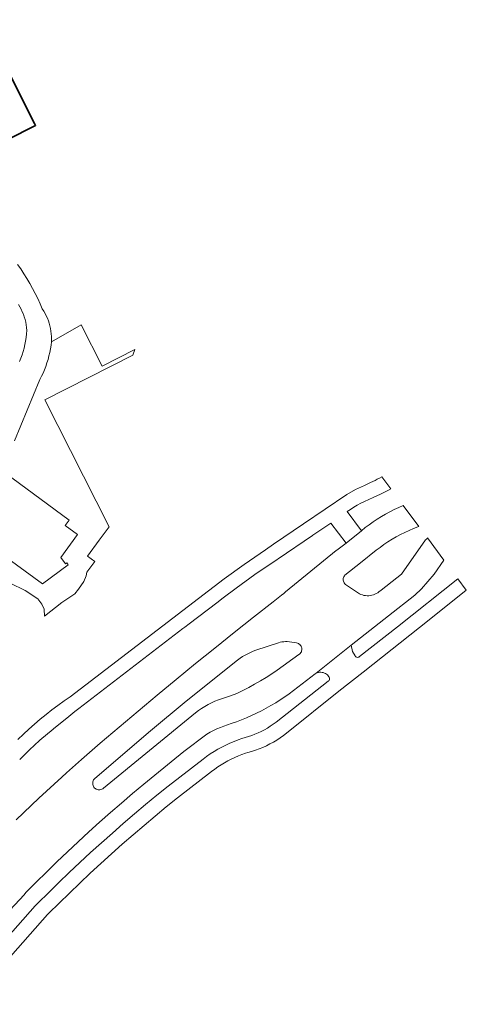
# Model space of a CAD drawing. Header units: metres. Extents: x 89394 to 92106, y 463550 to 466167.
# Tile 109 of 112: x 91397 to 91465, y 465250 to 465399. Entities that reach past the tile are written whole.
import ezdxf

# ---------------------------------------------------------------- set-up
doc = ezdxf.new("R2010")
doc.units = ezdxf.units.M
for name, color, linetype, lineweight in [('B-PV-OG-BEBOUWING-GV', 7, 'Continuous', 35), ('B-PV-OG-TERREIN_BEGROEID-GV', 7, 'Continuous', 18), ('B-PV-OG-TERREIN_ERF-GV', 50, 'Continuous', 18), ('B-PV-VH-VERHARDING_ASFALT-GV', 210, 'Continuous', 18), ('B-PV-VH-VERHARDING_OPEN_TEGEL-GV', 90, 'Continuous', 18)]:
    doc.layers.add(name, color=color, linetype=linetype, lineweight=lineweight)

msp = doc.modelspace()

# ---------------------------------------------------------------- linework, layer by layer
at = {"layer": 'B-PV-OG-BEBOUWING-GV', "flags": 128}
msp.add_lwpolyline([(91390.861, 465378.989), (91399.545, 465383.335), (91399.396, 465383.63), (91391.436, 465399.364)], dxfattribs=at)
at = {"layer": 'B-PV-OG-TERREIN_BEGROEID-GV', "flags": 128}
for points in [[(91397.11, 465347.517), (91397.317, 465348.016), (91397.503, 465348.523), (91397.668, 465349.038), (91397.812, 465349.558), (91397.934, 465350.085), (91398.035, 465350.616), (91398.113, 465351.15), (91398.169, 465351.688), (91398.203, 465352.227), (91398.172, 465352.645), (91398.119, 465353.061), (91398.044, 465353.474), (91397.948, 465353.883), (91397.831, 465354.285), (91397.694, 465354.682), (91397.535, 465355.07), (91397.357, 465355.45), (91397.16, 465355.82), (91396.943, 465356.179)], [(91388.18, 465252.161), (91399.502, 465264.95), (91399.917, 465265.371), (91401.485, 465266.932), (91403.068, 465268.478), (91404.665, 465270.009), (91406.277, 465271.524), (91407.902, 465273.025), (91409.542, 465274.51), (91411.196, 465275.98), (91412.863, 465277.434), (91414.544, 465278.872), (91416.239, 465280.294), (91417.947, 465281.701), (91419.668, 465283.091), (91424.958, 465287.205), (91425.504, 465287.607), (91426.062, 465287.991), (91426.634, 465288.355), (91427.217, 465288.7), (91427.812, 465289.025), (91428.418, 465289.33), (91429.033, 465289.614), (91429.658, 465289.877), (91430.291, 465290.119), (91430.825, 465290.328), (91431.337, 465290.459), (91431.843, 465290.61), (91432.343, 465290.78), (91432.835, 465290.969), (91433.321, 465291.178), (91433.797, 465291.405), (91434.265, 465291.65), (91434.722, 465291.914), (91435.169, 465292.195), (91435.605, 465292.493), (91436.029, 465292.808), (91443.951, 465299.002), (91444.015, 465299.053), (91444.081, 465299.131), (91444.129, 465299.221), (91444.157, 465299.319), (91444.163, 465299.421), (91444.147, 465299.522), (91444.11, 465299.617), (91444.054, 465299.702), (91443.959, 465299.837), (91443.831, 465299.967), (91443.688, 465300.082), (91443.533, 465300.178), (91443.368, 465300.256), (91443.195, 465300.315), (91443.016, 465300.352), (91442.834, 465300.369), (91442.651, 465300.363), (91442.47, 465300.337), (91442.294, 465300.29), (91442.124, 465300.222), (91441.959, 465300.124), (91438.051, 465297.103), (91437.372, 465296.629), (91436.682, 465296.173), (91435.981, 465295.733), (91435.269, 465295.311), (91434.546, 465294.907), (91433.814, 465294.521), (91433.073, 465294.153), (91432.323, 465293.804), (91431.564, 465293.473), (91430.797, 465293.161), (91430.023, 465292.869), (91429.242, 465292.595), (91428.672, 465292.388), (91428.128, 465292.208), (91427.591, 465292.005), (91427.063, 465291.781), (91426.546, 465291.534), (91426.039, 465291.267), (91425.543, 465290.978), (91422.022, 465288.369), (91417.666, 465284.784), (91415.957, 465283.385), (91414.261, 465281.969), (91412.579, 465280.537), (91410.911, 465279.089), (91409.258, 465277.624), (91407.618, 465276.144), (91405.993, 465274.648), (91404.382, 465273.136), (91402.786, 465271.609), (91401.205, 465270.067), (91399.639, 465268.509), (91398.088, 465266.936), (91397.808, 465266.612), (91391.287, 465259.679)]]:
    msp.add_lwpolyline(points, dxfattribs=at)
at = {"layer": 'B-PV-OG-TERREIN_ERF-GV', "flags": 128}
for points in [[(91395.675, 465313.895), (91397.972, 465312.757), (91399.875, 465311.506), (91400.509, 465310.716), (91400.841, 465309.931), (91400.916, 465308.886), (91403.51, 465310.954), (91405.509, 465312.279), (91406.063, 465312.958), (91406.888, 465314.141), (91407.207, 465315.01), (91407.324, 465315.536), (91408.53, 465317.16), (91407.409, 465317.993), (91409.198, 465320.401), (91410.716, 465322.444), (91400.934, 465341.703), (91414.308, 465348.496), (91414.616, 465349.325), (91409.659, 465346.808), (91406.466, 465353.093), (91401.95, 465350.511), (91401.888, 465349.966), (91401.806, 465349.423), (91401.704, 465348.884), (91401.582, 465348.349), (91401.441, 465347.819), (91401.28, 465347.295), (91401.1, 465346.776), (91400.902, 465346.265), (91400.684, 465345.762), (91400.448, 465345.266), (91400.194, 465344.78), (91396.352, 465335.496)], [(91393.756, 465331.419), (91404.662, 465323.456), (91404.059, 465322.631), (91405.911, 465321.279), (91403.355, 465317.778), (91404.065, 465316.809), (91404.277, 465316.964), (91404.498, 465316.662), (91400.585, 465313.797), (91387.965, 465323.013)]]:
    msp.add_lwpolyline(points, dxfattribs=at)
at = {"layer": 'B-PV-VH-VERHARDING_ASFALT-GV', "flags": 128}
for points in [[(91396.352, 465335.496), (91400.194, 465344.78), (91400.448, 465345.266), (91400.684, 465345.762), (91400.902, 465346.265), (91401.1, 465346.776), (91401.28, 465347.295), (91401.441, 465347.819), (91401.582, 465348.349), (91401.704, 465348.884), (91401.806, 465349.423), (91401.888, 465349.966), (91401.95, 465350.511), (91401.964, 465350.915), (91401.958, 465351.32), (91401.93, 465351.724), (91401.883, 465352.125), (91401.814, 465352.524), (91401.726, 465352.919), (91401.617, 465353.309), (91401.489, 465353.693), (91401.341, 465354.069), (91401.174, 465354.438), (91400.989, 465354.798), (91400.785, 465355.147), (91400.564, 465355.486), (91400.229, 465356.28), (91399.872, 465357.066), (91399.494, 465357.841), (91399.094, 465358.605), (91398.674, 465359.358), (91398.234, 465360.1), (91397.774, 465360.829), (91397.294, 465361.546), (91396.795, 465362.249)], [(91396.943, 465356.179), (91397.16, 465355.82), (91397.357, 465355.45), (91397.535, 465355.07), (91397.694, 465354.682), (91397.831, 465354.285), (91397.948, 465353.883), (91398.044, 465353.474), (91398.119, 465353.061), (91398.172, 465352.645), (91398.203, 465352.227), (91398.169, 465351.688), (91398.113, 465351.15), (91398.035, 465350.616), (91397.934, 465350.085), (91397.812, 465349.558), (91397.668, 465349.038), (91397.503, 465348.523), (91397.317, 465348.016), (91397.11, 465347.517)], [(91391.287, 465259.679), (91397.808, 465266.612), (91398.088, 465266.936), (91399.639, 465268.509), (91401.205, 465270.067), (91402.786, 465271.609), (91404.382, 465273.136), (91405.993, 465274.648), (91407.618, 465276.144), (91409.258, 465277.624), (91410.911, 465279.089), (91412.579, 465280.537), (91414.261, 465281.969), (91415.957, 465283.385), (91417.666, 465284.784), (91422.022, 465288.369), (91425.543, 465290.978), (91426.039, 465291.267), (91426.546, 465291.534), (91427.063, 465291.781), (91427.591, 465292.005), (91428.128, 465292.208), (91428.672, 465292.388), (91429.242, 465292.595), (91430.023, 465292.869), (91430.797, 465293.161), (91431.564, 465293.473), (91432.323, 465293.804), (91433.073, 465294.153), (91433.814, 465294.521), (91434.546, 465294.907), (91435.269, 465295.311), (91435.981, 465295.733), (91436.682, 465296.173), (91437.372, 465296.629), (91438.051, 465297.103), (91441.959, 465300.124), (91442.124, 465300.222), (91447.448, 465304.466), (91453.113, 465308.93), (91457.099, 465312.085), (91458.109, 465313.023), (91459.093, 465314.127), (91460.026, 465315.274), (91461.509, 465317.372), (91459, 465320.741), (91458.958, 465320.686), (91458.844, 465320.573), (91458.714, 465320.478), (91455.053, 465315.253), (91454.385, 465314.707), (91452.012, 465312.826), (91451.653, 465312.563), (91451.456, 465312.425), (91451.248, 465312.304), (91451.031, 465312.201), (91450.805, 465312.117), (91450.573, 465312.053), (91450.336, 465312.009), (91450.097, 465311.986), (91449.856, 465311.983), (91449.616, 465312.001), (91449.379, 465312.039), (91449.146, 465312.097), (91448.918, 465312.176), (91448.698, 465312.273), (91446.572, 465313.706), (91446.47, 465313.805), (91446.384, 465313.919), (91446.315, 465314.044), (91446.266, 465314.177), (91446.237, 465314.317), (91446.229, 465314.459), (91446.242, 465314.601), (91446.276, 465314.739), (91446.33, 465314.871), (91446.403, 465314.994), (91446.493, 465315.104), (91448.863, 465316.99), (91451.247, 465318.869), (91451.824, 465319.315), (91452.415, 465319.743), (91453.019, 465320.151), (91453.636, 465320.539), (91454.265, 465320.907), (91454.906, 465321.255), (91455.558, 465321.582), (91456.22, 465321.888), (91456.892, 465322.172), (91457.572, 465322.434), (91457.708, 465322.48), (91455.329, 465325.648), (91454.648, 465325.353), (91453.976, 465325.039), (91453.314, 465324.705), (91452.661, 465324.352), (91452.019, 465323.98), (91451.388, 465323.59), (91450.769, 465323.181), (91450.162, 465322.754), (91449.568, 465322.31), (91448.987, 465321.849), (91446.668, 465319.936), (91445.239, 465318.883), (91445.18, 465318.835), (91437.493, 465312.59), (91437.203, 465312.319), (91436.879, 465312.091), (91435.574, 465311.069), (91432.612, 465308.744), (91429.661, 465306.403), (91426.723, 465304.047), (91423.797, 465301.676), (91420.883, 465299.29), (91417.982, 465296.889), (91415.093, 465294.473), (91412.217, 465292.042), (91409.353, 465289.596), (91406.502, 465287.135), (91404.233, 465285.1), (91403.556, 465284.475), (91400.026, 465281.281), (91396.589, 465277.988)]]:
    msp.add_lwpolyline(points, dxfattribs=at)
msp.add_lwpolyline([(91408.882, 465282.579), (91408.746, 465282.637), (91408.62, 465282.714), (91408.508, 465282.809), (91408.41, 465282.92), (91408.331, 465283.044), (91408.27, 465283.179), (91408.231, 465283.321), (91408.213, 465283.467), (91408.217, 465283.615), (91408.243, 465283.76), (91408.29, 465283.9), (91408.358, 465284.031), (91408.444, 465284.151), (91408.547, 465284.256), (91416.984, 465291.469), (91422.408, 465295.992), (91430.211, 465302.229), (91430.581, 465302.491), (91430.96, 465302.738), (91431.35, 465302.97), (91431.748, 465303.186), (91432.155, 465303.386), (91432.569, 465303.569), (91432.991, 465303.735), (91436.402, 465304.86), (91436.666, 465304.926), (91436.933, 465304.974), (91437.203, 465305.005), (91437.474, 465305.018), (91437.746, 465305.014), (91439.149, 465304.827), (91439.29, 465304.79), (91439.424, 465304.733), (91439.548, 465304.657), (91439.659, 465304.563), (91439.755, 465304.453), (91439.833, 465304.331), (91439.893, 465304.198), (91439.932, 465304.057), (91439.95, 465303.913), (91439.946, 465303.767), (91439.92, 465303.624), (91439.873, 465303.486), (91439.806, 465303.357), (91439.721, 465303.239), (91439.619, 465303.135), (91439.503, 465303.047), (91436.209, 465300.689), (91435.372, 465300.125), (91434.523, 465299.581), (91433.661, 465299.055), (91432.788, 465298.549), (91431.904, 465298.063), (91431.009, 465297.597), (91430.104, 465297.151), (91429.107, 465296.793), (91427.284, 465296.196), (91426.753, 465295.975), (91426.231, 465295.733), (91425.719, 465295.469), (91425.219, 465295.184), (91424.731, 465294.879), (91424.256, 465294.554), (91423.795, 465294.21), (91409.85, 465282.771), (91409.732, 465282.682), (91409.602, 465282.612), (91409.463, 465282.563), (91409.319, 465282.534), (91409.171, 465282.527), (91409.025, 465282.542)], close=True, dxfattribs=at)
at = {"layer": 'B-PV-VH-VERHARDING_OPEN_TEGEL-GV', "flags": 128}
for points in [[(91397.133, 465287.122), (91397.863, 465287.863), (91398.608, 465288.59), (91399.367, 465289.302), (91400.14, 465289.999), (91400.561, 465290.367), (91400.986, 465290.732), (91401.414, 465291.091), (91401.846, 465291.446), (91402.282, 465291.797), (91404.577, 465293.652), (91405.529, 465294.422), (91406.11, 465294.892), (91421.89, 465306.987), (91422.171, 465307.202), (91422.845, 465307.714), (91427.035, 465310.896), (91428.03, 465311.652), (91429.982, 465313.134), (91432.823, 465315.213), (91436.197, 465317.465), (91436.361, 465317.569), (91441.559, 465321.127), (91441.626, 465321.173), (91444.355, 465323.005), (91446.668, 465319.936), (91448.987, 465321.849), (91446.83, 465324.743), (91447.331, 465325.086), (91447.843, 465325.413), (91448.364, 465325.725), (91448.894, 465326.021), (91449.433, 465326.3), (91450.766, 465326.866), (91451.899, 465327.399), (91453.023, 465327.951), (91453.467, 465328.178), (91452.1, 465330.015), (91451.752, 465329.836), (91451.404, 465329.659), (91451.055, 465329.484), (91450.704, 465329.31), (91450.353, 465329.139), (91449.438, 465328.722), (91448.079, 465328.073), (91446.765, 465327.336), (91440.194, 465322.865), (91435.666, 465319.782), (91434.433, 465318.942), (91431.19, 465316.734), (91428.163, 465314.563), (91404.805, 465296.668), (91403.87, 465296.017), (91402.947, 465295.348), (91402.038, 465294.662), (91401.142, 465293.958), (91400.26, 465293.237), (91399.392, 465292.499), (91398.538, 465291.745), (91397.699, 465290.974), (91396.875, 465290.188)], [(91389.327, 465250), (91401.369, 465263.601), (91401.561, 465263.805), (91403.11, 465265.349), (91404.673, 465266.878), (91406.251, 465268.391), (91407.844, 465269.889), (91409.451, 465271.372), (91411.072, 465272.839), (91412.708, 465274.291), (91414.357, 465275.727), (91416.02, 465277.146), (91417.697, 465278.55), (91419.387, 465279.937), (91421.091, 465281.308), (91426.252, 465285.319), (91426.724, 465285.672), (91427.207, 465286.008), (91427.701, 465286.329), (91428.206, 465286.632), (91428.721, 465286.919), (91429.244, 465287.188), (91429.777, 465287.439), (91430.318, 465287.673), (91430.866, 465287.888), (91431.421, 465288.085), (91431.753, 465288.177), (91432.332, 465288.346), (91432.905, 465288.535), (91433.47, 465288.746), (91434.028, 465288.976), (91434.576, 465289.226), (91435.116, 465289.497), (91435.645, 465289.786), (91436.163, 465290.094), (91436.67, 465290.421), (91437.165, 465290.766), (91437.647, 465291.129), (91445.559, 465297.494), (91449.277, 465300.407), (91459.268, 465308.347), (91464.907, 465312.806), (91463.619, 465314.538), (91454.455, 465307.281), (91448.718, 465302.77), (91448.655, 465302.719), (91448.577, 465302.673), (91448.491, 465302.644), (91448.401, 465302.634), (91448.311, 465302.643), (91448.225, 465302.67), (91448.146, 465302.715), (91448.079, 465302.775), (91448.025, 465302.848), (91447.644, 465303.544), (91447.448, 465304.466), (91442.124, 465300.222), (91442.294, 465300.29), (91442.47, 465300.337), (91442.651, 465300.363), (91442.834, 465300.369), (91443.016, 465300.352), (91443.195, 465300.315), (91443.368, 465300.256), (91443.533, 465300.178), (91443.688, 465300.082), (91443.831, 465299.967), (91443.959, 465299.837), (91444.054, 465299.702), (91444.11, 465299.617), (91444.147, 465299.522), (91444.163, 465299.421), (91444.157, 465299.319), (91444.129, 465299.221), (91444.081, 465299.131), (91444.015, 465299.053), (91443.951, 465299.002), (91436.029, 465292.808), (91435.605, 465292.493), (91435.169, 465292.195), (91434.722, 465291.914), (91434.265, 465291.65), (91433.797, 465291.405), (91433.321, 465291.178), (91432.835, 465290.969), (91432.343, 465290.78), (91431.843, 465290.61), (91431.337, 465290.459), (91430.825, 465290.328), (91430.291, 465290.119), (91429.658, 465289.877), (91429.033, 465289.614), (91428.418, 465289.33), (91427.812, 465289.025), (91427.217, 465288.7), (91426.634, 465288.355), (91426.062, 465287.991), (91425.504, 465287.607), (91424.958, 465287.205), (91419.668, 465283.091), (91417.947, 465281.701), (91416.239, 465280.294), (91414.544, 465278.872), (91412.863, 465277.434), (91411.196, 465275.98), (91409.542, 465274.51), (91407.902, 465273.025), (91406.277, 465271.524), (91404.665, 465270.009), (91403.068, 465268.478), (91401.485, 465266.932), (91399.917, 465265.371), (91399.502, 465264.95), (91388.18, 465252.161)]]:
    msp.add_lwpolyline(points, dxfattribs=at)

doc.saveas('drawing.dxf')
